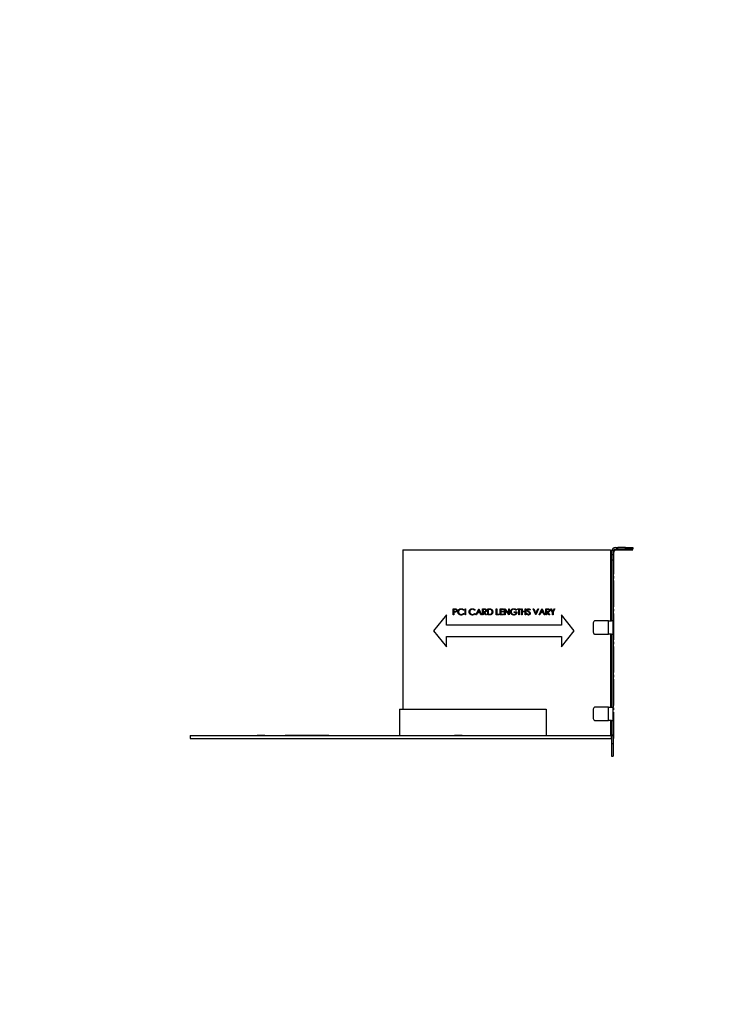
# Model space of a CAD drawing. Header units: millimetres. Extents: x 0 to 1725, y 0 to 1361.
# Tile 7 of 39: x 0 to 409, y 505 to 1076. Entities that reach past the tile are written whole.
import ezdxf

# ---------------------------------------------------------------- set-up
doc = ezdxf.new("R2010")
doc.units = ezdxf.units.MM
for name, pattern in [('SLD-Center', [19.05, 15.24, -1.27, 1.27, -1.27]), ('SLD-Dashed', [1.905, 1.27, -0.635]), ('SLD-Solid', [0])]:
    doc.linetypes.add(name, pattern=pattern)
doc.layers.add('LAYER1', color=179, linetype='SLD-Dashed', lineweight=35)
doc.layers.add('SLD-0', color=179, linetype='SLD-Solid')
doc.styles.add('SLDTEXTSTYLE0', font='ARIAL.TTF', dxfattribs={"width": 0.948})
doc.dimstyles.new('SLDDIMSTYLE6', dxfattribs={"dimtxt": 7.408333, "dimasz": 2.116667, "dimexe": 0, "dimexo": 0.0625, "dimgap": 1.852083, "dimtad": 0, "dimtih": 1, "dimtoh": 1, "dimrnd": 1e-09, "dimzin": 12, "dimdsep": 46, "dimtxsty": 'SLDTEXTSTYLE0', "dimblk1": 'NONE', "dimblk2": 'NONE', "dimsah": 1, "dimcen": 0, "dimadec": 0, "dimazin": 3, "dimtfac": 1, "dimtmove": 0, "dimatfit": 3, "dimldrblk": 'NONE', "dimfxl": 1, "dimfrac": 2, "dimtolj": 1, "dimtzin": 12, "dimarcsym": 0})

# ---------------------------------------------------------------- blocks, each defined once
blk = doc.blocks.new('_D_44')
at = {"layer": 'LAYER1'}
for p, q in [((557.58, 1075.6), (557.58, 1066.22)), ((557.58, 1075.6), (559.23, 1075.6)), ((596.54, 1075.6), (594.89, 1075.6)), ((596.54, 1075.6), (596.54, 1066.22)), ((557.58, 1066.22), (559.23, 1066.22)), ((596.54, 1066.22), (594.89, 1066.22)), ((603.01, 1054.35), (506.56, 1054.35)), ((643.81, 1029.1), (603.01, 1054.35)), ((647.05, 1027.09), (643.81, 1029.1))]:
    blk.add_line(p, q, dxfattribs=at)
blk.add_solid([(643.81, 1029.1), (638.27, 1033.82), (637.11, 1031.94)], dxfattribs=at)
at = {"layer": 'LAYER1', "char_height": 7.408, "attachment_point": 1, "style": 'SLDTEXTSTYLE0'}
for s, insert in [('%%c', (504.44, 1074.94)), ('3.81mm', (518.63, 1074.94)), ('0.150in', (560.87, 1074.94)), ('TYP.', (543.41, 1063.9))]:
    blk.add_mtext(s, dxfattribs=dict(at, insert=insert))
blk = doc.blocks.new('_None')

msp = doc.modelspace()

# ---------------------------------------------------------------- linework, layer by layer
at = {"layer": 'SLD-0', "color": 7, "linetype": 'SLD-Solid', "lineweight": 25}
for p, q in [((221.992, 768.34), (221.992, 675.96)), ((221.992, 768.34), (342.392, 768.34)), ((342.392, 768.34), (342.392, 727.141)), ((342.9, 767.044), (342.9, 765.622)), ((342.9, 765.622), (343.814, 765.622)), ((342.9, 765.622), (342.9, 762.447)), ((343.814, 766.892), (343.814, 765.622)), ((343.814, 765.622), (343.814, 762.447)), ((345.44, 769.584), (346.684, 769.584)), ((346.684, 768.67), (345.592, 768.67)), ((346.684, 768.67), (346.684, 769.584)), ((351.104, 769.584), (346.684, 769.584)), ((351.104, 768.67), (346.684, 768.67)), ((351.104, 768.67), (351.104, 769.584)), ((351.104, 769.584), (355.371, 769.584)), ((355.371, 768.67), (351.104, 768.67)), ((355.371, 769.584), (355.371, 768.67)), ((342.9, 762.447), (343.814, 762.447)), ((342.9, 762.447), (342.9, 727.141)), ((343.814, 762.447), (343.814, 727.141)), ((251.256, 734.048), (251.943, 734.048)), ((251.256, 730.548), (251.256, 734.048)), ((252.21, 733.689), (251.57, 733.689)), ((251.57, 733.689), (251.57, 732.522)), ((251.57, 732.522), (252.183, 732.514)), ((251.57, 732.163), (251.57, 730.548)), ((251.821, 732.163), (251.57, 732.163)), ((257.359, 733.405), (257.084, 733.195)), ((257.084, 731.4), (257.359, 731.192)), ((258.077, 734.048), (258.391, 734.048)), ((258.077, 730.548), (258.077, 734.048)), ((258.391, 734.048), (258.391, 730.548)), ((263.865, 733.405), (263.59, 733.195)), ((263.59, 731.4), (263.865, 731.192)), ((264.314, 730.548), (265.974, 734.048)), ((265.189, 731.669), (264.657, 730.548)), ((266.775, 731.669), (265.189, 731.669)), ((265.993, 733.365), (265.359, 732.028)), ((265.359, 732.028), (266.61, 732.028)), ((265.974, 734.048), (266.019, 734.048)), ((266.61, 732.028), (265.993, 733.365)), ((266.019, 734.048), (267.634, 730.548)), ((267.293, 730.548), (266.775, 731.669)), ((268.263, 734.048), (268.963, 734.048)), ((268.263, 730.548), (268.263, 734.048)), ((268.577, 733.689), (268.577, 732.522)), ((269.233, 733.689), (268.577, 733.689)), ((268.577, 732.522), (269.217, 732.517)), ((268.577, 732.163), (268.577, 730.548)), ((268.832, 732.163), (268.577, 732.163)), ((270.118, 730.548), (268.832, 732.163)), ((269.22, 732.163), (270.506, 730.548)), ((271.224, 734.048), (271.931, 734.048)), ((271.224, 730.548), (271.224, 734.048)), ((271.784, 733.689), (271.538, 733.689)), ((271.538, 733.689), (271.538, 730.907)), ((271.538, 730.907), (271.94, 730.907)), ((276.16, 734.048), (276.474, 734.048)), ((276.16, 730.548), (276.16, 734.048)), ((276.474, 734.048), (276.474, 730.907)), ((276.474, 730.907), (277.82, 730.907)), ((277.82, 730.907), (277.82, 730.548)), ((278.404, 734.048), (280.378, 734.048)), ((278.404, 730.548), (278.404, 734.048)), ((278.718, 733.689), (278.718, 732.612)), ((280.378, 733.689), (278.718, 733.689)), ((278.718, 732.612), (280.378, 732.612)), ((278.718, 732.253), (278.718, 730.907)), ((280.378, 732.253), (278.718, 732.253)), ((278.718, 730.907), (280.378, 730.907)), ((280.378, 734.048), (280.378, 733.689)), ((280.378, 732.612), (280.378, 732.253)), ((280.378, 730.907), (280.378, 730.548)), ((281.006, 734.048), (281.072, 734.048)), ((281.006, 730.548), (281.006, 734.048)), ((281.072, 734.048), (283.384, 731.293)), ((281.32, 733.296), (281.32, 730.548)), ((283.627, 730.548), (281.32, 733.296)), ((283.384, 734.048), (283.698, 734.048)), ((283.384, 731.293), (283.384, 734.048)), ((283.698, 734.048), (283.698, 730.548)), ((286.615, 732.253), (288.096, 732.253)), ((286.615, 731.894), (286.615, 732.253)), ((287.782, 731.894), (286.615, 731.894)), ((287.872, 733.45), (287.602, 733.195)), ((288.41, 734.048), (290.25, 734.048)), ((288.41, 733.689), (288.41, 734.048)), ((289.173, 733.689), (288.41, 733.689)), ((289.173, 730.548), (289.173, 733.689)), ((289.487, 733.689), (289.487, 730.548)), ((290.25, 733.689), (289.487, 733.689)), ((290.25, 734.048), (290.25, 733.689)), ((290.788, 734.048), (291.102, 734.048)), ((290.788, 730.548), (290.788, 734.048)), ((291.102, 734.048), (291.102, 732.612)), ((291.102, 732.612), (292.897, 732.612)), ((291.102, 732.253), (291.102, 730.548)), ((292.897, 732.253), (291.102, 732.253)), ((292.897, 734.048), (293.211, 734.048)), ((292.897, 732.612), (292.897, 734.048)), ((292.897, 730.548), (292.897, 732.253)), ((293.211, 734.048), (293.211, 730.548)), ((293.75, 731.223), (294.046, 731.4)), ((295.769, 733.545), (295.485, 733.33)), ((297.609, 734.048), (297.945, 734.048)), ((299.089, 730.548), (297.609, 734.048)), ((297.945, 734.048), (299.112, 731.289)), ((299.112, 731.289), (300.279, 734.048)), ((300.615, 734.048), (299.134, 730.548)), ((300.279, 734.048), (300.615, 734.048)), ((300.974, 730.548), (302.634, 734.048)), ((301.849, 731.669), (301.317, 730.548)), ((303.436, 731.669), (301.849, 731.669)), ((302.653, 733.365), (302.019, 732.028)), ((302.019, 732.028), (303.27, 732.028)), ((302.634, 734.048), (302.679, 734.048)), ((303.27, 732.028), (302.653, 733.365)), ((302.679, 734.048), (304.295, 730.548)), ((303.953, 730.548), (303.436, 731.669)), ((304.923, 734.048), (305.623, 734.048)), ((304.923, 730.548), (304.923, 734.048)), ((305.893, 733.689), (305.237, 733.689)), ((305.237, 733.689), (305.237, 732.522)), ((305.237, 732.522), (305.878, 732.517)), ((305.237, 732.163), (305.237, 730.548)), ((305.492, 732.163), (305.237, 732.163)), ((306.778, 730.548), (305.492, 732.163)), ((305.881, 732.163), (307.166, 730.548)), ((307.615, 734.048), (307.975, 734.048)), ((308.737, 732.211), (307.615, 734.048)), ((307.975, 734.048), (308.895, 732.544)), ((308.737, 730.548), (308.737, 732.211)), ((308.895, 732.544), (309.813, 734.048)), ((310.173, 734.048), (309.051, 732.211)), ((309.051, 732.211), (309.051, 730.548)), ((309.813, 734.048), (310.173, 734.048)), ((247.289, 730.548), (239.86, 721.318)), ((247.289, 724.622), (247.289, 730.548)), ((251.57, 730.548), (251.256, 730.548)), ((258.391, 730.548), (258.077, 730.548)), ((264.657, 730.548), (264.314, 730.548)), ((267.634, 730.548), (267.293, 730.548)), ((268.577, 730.548), (268.263, 730.548)), ((270.506, 730.548), (270.118, 730.548)), ((272.309, 730.548), (271.224, 730.548)), ((277.82, 730.548), (276.16, 730.548)), ((280.378, 730.548), (278.404, 730.548)), ((281.32, 730.548), (281.006, 730.548)), ((283.698, 730.548), (283.627, 730.548)), ((289.487, 730.548), (289.173, 730.548)), ((291.102, 730.548), (290.788, 730.548)), ((293.211, 730.548), (292.897, 730.548)), ((299.134, 730.548), (299.089, 730.548)), ((301.317, 730.548), (300.974, 730.548)), ((304.295, 730.548), (303.953, 730.548)), ((305.237, 730.548), (304.923, 730.548)), ((307.166, 730.548), (306.778, 730.548)), ((309.051, 730.548), (308.737, 730.548)), ((321.3, 721.318), (313.871, 730.548)), ((313.871, 730.548), (313.871, 724.622)), ((332.359, 725.871), (332.359, 720.537)), ((341.274, 727.141), (333.629, 727.141)), ((341.274, 719.267), (341.274, 727.141)), ((341.274, 727.141), (342.9, 727.141)), ((343.814, 727.141), (342.9, 727.141)), ((343.812, 719.267), (343.812, 727.141)), ((343.814, 719.267), (343.814, 727.141)), ((239.86, 721.318), (247.289, 712.088)), ((313.871, 724.622), (247.289, 724.622)), ((313.871, 712.088), (321.3, 721.318)), ((333.629, 719.267), (341.274, 719.267)), ((342.9, 719.267), (341.274, 719.267)), ((342.392, 719.267), (342.392, 677.103)), ((342.9, 719.267), (343.814, 719.267)), ((342.9, 719.267), (342.9, 677.103)), ((343.814, 719.267), (343.814, 677.103)), ((247.289, 712.088), (247.289, 718.013)), ((247.289, 718.013), (313.871, 718.013)), ((313.871, 718.013), (313.871, 712.088)), ((220.116, 675.96), (305.079, 675.96)), ((220.116, 675.96), (220.116, 660.542)), ((305.079, 675.96), (305.079, 660.542)), ((332.359, 675.833), (332.359, 670.499)), ((341.274, 677.103), (333.629, 677.103)), ((341.274, 669.229), (341.274, 677.103)), ((341.274, 677.103), (342.9, 677.103)), ((342.9, 677.103), (343.814, 677.103)), ((343.812, 669.229), (343.812, 677.103)), ((343.814, 669.559), (343.814, 677.103)), ((333.629, 669.229), (341.274, 669.229)), ((342.9, 669.229), (341.274, 669.229)), ((342.392, 669.229), (342.392, 660.542)), ((342.9, 669.229), (343.814, 669.229)), ((342.9, 669.229), (342.9, 660.974)), ((343.812, 669.559), (343.814, 669.559)), ((343.814, 669.229), (343.814, 669.559)), ((343.814, 669.229), (343.814, 660.974)), ((98.831, 660.54), (137.39, 660.54)), ((98.831, 660.537), (98.831, 660.54)), ((98.831, 660.537), (179.222, 660.537)), ((98.831, 660.537), (98.831, 658.955)), ((98.831, 658.955), (342.671, 658.955)), ((137.532, 660.568), (137.532, 660.542)), ((137.622, 660.568), (137.622, 660.542)), ((141.122, 660.568), (137.622, 660.568)), ((141.122, 660.542), (137.622, 660.542)), ((141.122, 660.568), (141.122, 660.542)), ((141.212, 660.568), (141.212, 660.542)), ((142.064, 660.568), (141.354, 660.568)), ((142.064, 660.542), (141.354, 660.542)), ((141.354, 660.54), (144.179, 660.54)), ((142.064, 660.568), (142.064, 660.542)), ((144.321, 660.568), (144.321, 660.542)), ((146.773, 660.568), (146.773, 660.542)), ((148.943, 660.568), (148.943, 660.542)), ((149.085, 660.54), (153.822, 660.54)), ((153.822, 660.537), (153.822, 660.542)), ((179.222, 660.542), (153.822, 660.542)), ((162.932, 660.568), (162.932, 660.542)), ((163.022, 660.568), (163.022, 660.542)), ((166.522, 660.568), (163.022, 660.568)), ((166.522, 660.568), (166.522, 660.542)), ((166.612, 660.568), (166.612, 660.542)), ((167.464, 660.568), (166.754, 660.568)), ((167.464, 660.568), (167.464, 660.542)), ((169.721, 660.568), (169.721, 660.542)), ((172.173, 660.568), (172.173, 660.542)), ((174.343, 660.568), (174.343, 660.542)), ((179.222, 660.537), (179.222, 660.542)), ((179.222, 660.542), (342.671, 660.542)), ((212.975, 658.929), (212.975, 658.955)), ((212.975, 658.929), (217.507, 658.929)), ((217.507, 658.929), (217.507, 658.955)), ((220.661, 658.929), (220.661, 658.955)), ((220.751, 658.929), (220.751, 658.955)), ((220.751, 658.929), (224.251, 658.929)), ((224.251, 658.929), (224.251, 658.955)), ((224.341, 658.929), (224.341, 658.955)), ((251.832, 660.568), (251.832, 660.542)), ((251.922, 660.568), (251.922, 660.542)), ((255.422, 660.568), (251.922, 660.568)), ((255.422, 660.568), (255.422, 660.542)), ((255.512, 660.568), (255.512, 660.542)), ((256.364, 660.568), (255.654, 660.568)), ((256.364, 660.568), (256.364, 660.542)), ((258.621, 660.568), (258.621, 660.542)), ((261.073, 660.568), (261.073, 660.542)), ((263.243, 660.568), (263.243, 660.542)), ((342.671, 660.542), (342.671, 658.955)), ((342.9, 660.974), (343.814, 660.974)), ((342.9, 660.974), (342.9, 660.542)), ((342.9, 660.542), (343.814, 660.542)), ((342.9, 660.54), (343.814, 660.54)), ((342.9, 660.54), (342.9, 655.894)), ((343.814, 660.974), (343.814, 660.542)), ((343.814, 660.54), (343.814, 655.894)), ((342.9, 655.894), (343.814, 655.894)), ((342.9, 655.894), (342.9, 648.655)), ((343.814, 655.894), (343.814, 648.655)), ((342.9, 648.655), (343.814, 648.655))]:
    msp.add_line(p, q, dxfattribs=at)
at = {"layer": 'SLD-0', "color": 7, "linetype": 'SLD-Center'}
for p, q in [((344.322, 658.955), (344.322, 766.892)), ((345.592, 768.162), (355.371, 768.162))]:
    msp.add_line(p, q, dxfattribs=at)
at = {"layer": 'SLD-0', "color": 7, "linetype": 'SLD-Solid', "lineweight": 25}
for centre, radius, start, end in [((345.44, 767.044), 2.54, 90, 180), ((345.592, 766.892), 1.778, 90, 180), ((333.629, 725.871), 1.27, 90, 180), ((333.629, 720.537), 1.27, 180, 270), ((333.629, 675.833), 1.27, 90, 180), ((333.629, 670.499), 1.27, 180, 270)]:
    msp.add_arc(centre, radius, start, end, dxfattribs=at)
at = {"layer": 'SLD-0', "color": 7, "linetype": 'SLD-Center'}
msp.add_arc((345.592, 766.892), 1.27, 90, 180, dxfattribs=at)
at = {"layer": 'SLD-0', "color": 7, "linetype": 'SLD-Solid', "lineweight": 25}
for points, knots in [([(252.712, 732.22), (252.69, 732.216), (252.642, 732.206), (252.563, 732.194), (252.47, 732.184), (252.365, 732.177), (252.248, 732.171), (252.117, 732.166), (251.973, 732.163), (251.873, 732.163), (251.821, 732.163)], [0, 0, 0, 0, 0.0751731, 0.1647463, 0.2680169, 0.3859119, 0.5177895, 0.663691, 0.8244132, 1, 1, 1, 1]), ([(251.943, 734.048), (251.99, 734.048), (252.08, 734.047), (252.21, 734.044), (252.328, 734.04), (252.433, 734.035), (252.527, 734.028), (252.609, 734.019), (252.679, 734.009), (252.721, 734), (252.74, 733.995)], [0, 0, 0, 0, 0.1769558, 0.3390551, 0.4863182, 0.6187809, 0.7356188, 0.8387425, 0.9264571, 1, 1, 1, 1]), ([(252.183, 732.514), (252.213, 732.514), (252.271, 732.514), (252.354, 732.518), (252.432, 732.523), (252.503, 732.53), (252.568, 732.539), (252.626, 732.549), (252.679, 732.563), (252.74, 732.581), (252.808, 732.613), (252.882, 732.66), (252.945, 732.719), (252.999, 732.785), (253.042, 732.859), (253.074, 732.938), (253.092, 733.021), (253.095, 733.079), (253.096, 733.107)], [0, 0, 0, 0, 0.0725384, 0.1400338, 0.2024957, 0.2605751, 0.3132283, 0.3615832, 0.4048784, 0.4441274, 0.5163997, 0.5865067, 0.6550854, 0.7243838, 0.7939735, 0.8616377, 0.9301109, 1, 1, 1, 1]), ([(253.096, 733.107), (253.095, 733.136), (253.092, 733.191), (253.073, 733.273), (253.042, 733.352), (252.999, 733.425), (252.946, 733.491), (252.885, 733.548), (252.815, 733.595), (252.75, 733.624), (252.692, 733.643), (252.642, 733.655), (252.586, 733.666), (252.523, 733.674), (252.454, 733.681), (252.378, 733.686), (252.297, 733.688), (252.24, 733.689), (252.21, 733.689)], [0, 0, 0, 0, 0.0700438, 0.1392383, 0.2081975, 0.2791734, 0.3499868, 0.4183538, 0.4876096, 0.5574111, 0.5953302, 0.6379641, 0.6859128, 0.7381852, 0.7961026, 0.8585165, 0.9266577, 1, 1, 1, 1]), ([(253.41, 733.109), (253.41, 733.08), (253.409, 733.024), (253.399, 732.941), (253.386, 732.863), (253.365, 732.788), (253.338, 732.717), (253.307, 732.65), (253.269, 732.587), (253.225, 732.528), (253.176, 732.473), (253.123, 732.422), (253.066, 732.377), (253.003, 732.336), (252.937, 732.3), (252.866, 732.268), (252.79, 732.242), (252.738, 732.228), (252.712, 732.22)], [0, 0, 0, 0, 0.0701189, 0.1371924, 0.2020162, 0.2646314, 0.3261165, 0.3860103, 0.4458118, 0.5052977, 0.5646333, 0.6242826, 0.683902, 0.7439528, 0.8053877, 0.868388, 0.933084, 1, 1, 1, 1]), ([(252.74, 733.995), (252.764, 733.988), (252.812, 733.975), (252.881, 733.949), (252.946, 733.918), (253.009, 733.883), (253.067, 733.841), (253.123, 733.796), (253.175, 733.745), (253.223, 733.69), (253.267, 733.631), (253.305, 733.567), (253.337, 733.5), (253.365, 733.429), (253.384, 733.354), (253.399, 733.275), (253.409, 733.193), (253.41, 733.137), (253.41, 733.109)], [0, 0, 0, 0, 0.0624813, 0.1234904, 0.1834111, 0.2431532, 0.3021267, 0.3617097, 0.4218423, 0.4829319, 0.5445523, 0.6056807, 0.6676797, 0.7299844, 0.7945509, 0.8603456, 0.9289074, 1, 1, 1, 1]), ([(253.948, 732.318), (253.95, 732.381), (253.953, 732.505), (253.979, 732.687), (254.021, 732.861), (254.08, 733.027), (254.156, 733.186), (254.249, 733.337), (254.358, 733.48), (254.484, 733.614), (254.621, 733.737), (254.769, 733.845), (254.925, 733.934), (255.09, 734.009), (255.263, 734.067), (255.445, 734.107), (255.636, 734.133), (255.766, 734.136), (255.832, 734.137)], [0, 0, 0, 0, 0.0645578, 0.1270135, 0.1879548, 0.2480139, 0.3077477, 0.3682345, 0.4294698, 0.4927434, 0.5562578, 0.6182168, 0.6796555, 0.7412455, 0.8034153, 0.8668155, 0.9323283, 1, 1, 1, 1]), ([(254.392, 731.07), (254.357, 731.113), (254.286, 731.2), (254.196, 731.34), (254.119, 731.487), (254.057, 731.64), (254.008, 731.8), (253.974, 731.967), (253.952, 732.14), (253.95, 732.258), (253.948, 732.318)], [0, 0, 0, 0, 0.1243285, 0.247156, 0.3687797, 0.4907339, 0.6136138, 0.7389576, 0.8673106, 1, 1, 1, 1]), ([(255.812, 733.778), (255.777, 733.778), (255.707, 733.777), (255.603, 733.767), (255.502, 733.752), (255.402, 733.73), (255.304, 733.702), (255.208, 733.668), (255.115, 733.627), (255.024, 733.581), (254.936, 733.529), (254.853, 733.473), (254.775, 733.413), (254.702, 733.348), (254.633, 733.279), (254.571, 733.206), (254.513, 733.128), (254.461, 733.047), (254.414, 732.962), (254.374, 732.874), (254.339, 732.784), (254.311, 732.691), (254.289, 732.596), (254.274, 732.497), (254.264, 732.397), (254.263, 732.328), (254.263, 732.294)], [0, 0, 0, 0, 0.0439549, 0.0875019, 0.1304626, 0.172752, 0.2154031, 0.2576498, 0.3001527, 0.3431215, 0.3859252, 0.4276857, 0.468818, 0.5094918, 0.549883, 0.58998, 0.6304052, 0.6708686, 0.7113839, 0.7516273, 0.7917756, 0.8324589, 0.873319, 0.914543, 0.9569236, 1, 1, 1, 1]), ([(254.263, 732.294), (254.264, 732.242), (254.266, 732.141), (254.288, 731.992), (254.322, 731.85), (254.372, 731.714), (254.434, 731.584), (254.512, 731.462), (254.603, 731.346), (254.707, 731.238), (254.822, 731.139), (254.944, 731.052), (255.075, 730.98), (255.212, 730.92), (255.357, 730.874), (255.51, 730.841), (255.669, 730.82), (255.778, 730.818), (255.834, 730.817)], [0, 0, 0, 0, 0.0643232, 0.1262901, 0.1867265, 0.2461464, 0.3055756, 0.3654294, 0.4263263, 0.4888399, 0.551725, 0.6139186, 0.6754838, 0.7373339, 0.800229, 0.8645023, 0.9310407, 1, 1, 1, 1]), ([(255.836, 730.458), (255.798, 730.458), (255.724, 730.459), (255.614, 730.467), (255.507, 730.478), (255.403, 730.496), (255.302, 730.516), (255.204, 730.543), (255.109, 730.574), (255.018, 730.61), (254.928, 730.65), (254.843, 730.696), (254.76, 730.747), (254.68, 730.801), (254.603, 730.861), (254.53, 730.926), (254.458, 730.995), (254.414, 731.045), (254.392, 731.07)], [0, 0, 0, 0, 0.0696628, 0.1377496, 0.2039167, 0.2687799, 0.3324137, 0.3947535, 0.45618, 0.5169956, 0.5773959, 0.6371983, 0.6969992, 0.7567562, 0.8165539, 0.876948, 0.9381318, 1, 1, 1, 1]), ([(257.084, 733.195), (257.064, 733.218), (257.025, 733.265), (256.963, 733.33), (256.897, 733.391), (256.829, 733.448), (256.758, 733.5), (256.684, 733.548), (256.607, 733.591), (256.5, 733.644), (256.36, 733.698), (256.184, 733.744), (256.001, 733.774), (255.876, 733.777), (255.812, 733.778)], [0, 0, 0, 0, 0.0631633, 0.1254749, 0.1871212, 0.2482943, 0.3092949, 0.3698501, 0.4309734, 0.492456, 0.616148, 0.7408437, 0.8681826, 1, 1, 1, 1]), ([(255.832, 734.137), (255.872, 734.137), (255.951, 734.136), (256.069, 734.127), (256.184, 734.111), (256.295, 734.09), (256.405, 734.064), (256.51, 734.03), (256.614, 733.991), (256.713, 733.946), (256.809, 733.895), (256.901, 733.84), (256.989, 733.779), (257.072, 733.715), (257.15, 733.644), (257.225, 733.57), (257.295, 733.49), (257.337, 733.434), (257.359, 733.405)], [0, 0, 0, 0, 0.06854754, 0.13568295, 0.20121499, 0.26568223, 0.32926683, 0.39239543, 0.45506976, 0.51712685, 0.57879004, 0.63973986, 0.7001915, 0.75980624, 0.81962832, 0.87935479, 0.93951161, 1, 1, 1, 1]), ([(255.834, 730.817), (255.895, 730.819), (256.015, 730.822), (256.191, 730.85), (256.36, 730.896), (256.522, 730.96), (256.675, 731.043), (256.821, 731.143), (256.959, 731.263), (257.042, 731.354), (257.084, 731.4)], [0, 0, 0, 0, 0.1285152, 0.2529486, 0.3747547, 0.4959398, 0.6171806, 0.7409095, 0.8678111, 1, 1, 1, 1]), ([(257.359, 731.192), (257.337, 731.163), (257.292, 731.106), (257.221, 731.026), (257.146, 730.951), (257.066, 730.881), (256.983, 730.814), (256.895, 730.754), (256.803, 730.699), (256.708, 730.648), (256.609, 730.603), (256.507, 730.565), (256.402, 730.532), (256.294, 730.504), (256.184, 730.483), (256.07, 730.469), (255.954, 730.459), (255.876, 730.458), (255.836, 730.458)], [0, 0, 0, 0, 0.0616742, 0.1230531, 0.183475, 0.2437265, 0.3042789, 0.3648629, 0.4259462, 0.4873912, 0.5492204, 0.6111436, 0.6735285, 0.7369615, 0.8007853, 0.8660126, 0.9321007, 1, 1, 1, 1]), ([(260.455, 732.318), (260.456, 732.381), (260.459, 732.505), (260.485, 732.687), (260.527, 732.861), (260.587, 733.027), (260.662, 733.186), (260.755, 733.337), (260.865, 733.48), (260.99, 733.614), (261.128, 733.737), (261.275, 733.845), (261.432, 733.934), (261.596, 734.009), (261.77, 734.067), (261.952, 734.107), (262.142, 734.133), (262.272, 734.136), (262.338, 734.137)], [0, 0, 0, 0, 0.0645578, 0.1270135, 0.1879548, 0.2480139, 0.3077477, 0.3682345, 0.4294698, 0.4927434, 0.5562578, 0.6182168, 0.6796555, 0.7412455, 0.8034153, 0.8668155, 0.9323283, 1, 1, 1, 1]), ([(260.899, 731.07), (260.863, 731.113), (260.793, 731.2), (260.703, 731.34), (260.626, 731.487), (260.563, 731.64), (260.514, 731.8), (260.481, 731.967), (260.459, 732.14), (260.456, 732.258), (260.455, 732.318)], [0, 0, 0, 0, 0.1243285, 0.247156, 0.3687797, 0.4907339, 0.6136138, 0.7389576, 0.8673106, 1, 1, 1, 1]), ([(262.318, 733.778), (262.283, 733.778), (262.214, 733.777), (262.11, 733.767), (262.008, 733.752), (261.908, 733.73), (261.811, 733.702), (261.715, 733.668), (261.622, 733.627), (261.53, 733.581), (261.442, 733.529), (261.359, 733.473), (261.281, 733.413), (261.208, 733.348), (261.14, 733.279), (261.077, 733.206), (261.02, 733.128), (260.967, 733.047), (260.92, 732.962), (260.88, 732.874), (260.845, 732.784), (260.818, 732.691), (260.796, 732.596), (260.781, 732.497), (260.77, 732.397), (260.769, 732.328), (260.769, 732.294)], [0, 0, 0, 0, 0.0439549, 0.0875019, 0.1304626, 0.172752, 0.2154031, 0.2576498, 0.3001527, 0.3431215, 0.3859252, 0.4276857, 0.468818, 0.5094918, 0.549883, 0.58998, 0.6304052, 0.6708686, 0.7113839, 0.7516273, 0.7917756, 0.8324589, 0.873319, 0.914543, 0.9569236, 1, 1, 1, 1]), ([(260.769, 732.294), (260.77, 732.242), (260.773, 732.141), (260.795, 731.992), (260.828, 731.85), (260.878, 731.714), (260.94, 731.584), (261.019, 731.462), (261.109, 731.346), (261.214, 731.238), (261.328, 731.139), (261.451, 731.052), (261.581, 730.98), (261.719, 730.92), (261.864, 730.874), (262.016, 730.841), (262.176, 730.82), (262.285, 730.818), (262.34, 730.817)], [0, 0, 0, 0, 0.0643232, 0.1262901, 0.1867265, 0.2461464, 0.3055756, 0.3654294, 0.4263263, 0.4888399, 0.551725, 0.6139186, 0.6754838, 0.7373339, 0.800229, 0.8645023, 0.9310407, 1, 1, 1, 1]), ([(262.342, 730.458), (262.305, 730.458), (262.23, 730.459), (262.12, 730.467), (262.013, 730.478), (261.91, 730.496), (261.808, 730.516), (261.711, 730.543), (261.616, 730.574), (261.524, 730.61), (261.435, 730.65), (261.349, 730.696), (261.266, 730.747), (261.186, 730.801), (261.11, 730.861), (261.036, 730.926), (260.965, 730.995), (260.921, 731.045), (260.899, 731.07)], [0, 0, 0, 0, 0.0696628, 0.1377496, 0.2039167, 0.2687799, 0.3324137, 0.3947535, 0.45618, 0.5169956, 0.5773959, 0.6371983, 0.6969992, 0.7567562, 0.8165539, 0.876948, 0.9381318, 1, 1, 1, 1]), ([(263.59, 733.195), (263.571, 733.218), (263.532, 733.265), (263.469, 733.33), (263.404, 733.391), (263.336, 733.448), (263.264, 733.5), (263.19, 733.548), (263.113, 733.591), (263.006, 733.644), (262.867, 733.698), (262.691, 733.744), (262.507, 733.774), (262.382, 733.777), (262.318, 733.778)], [0, 0, 0, 0, 0.0631633, 0.1254749, 0.1871212, 0.2482943, 0.3092949, 0.3698501, 0.4309734, 0.492456, 0.616148, 0.7408437, 0.8681826, 1, 1, 1, 1]), ([(262.338, 734.137), (262.378, 734.137), (262.458, 734.136), (262.576, 734.127), (262.69, 734.111), (262.802, 734.09), (262.911, 734.064), (263.017, 734.03), (263.12, 733.991), (263.22, 733.946), (263.316, 733.895), (263.408, 733.84), (263.495, 733.779), (263.579, 733.715), (263.657, 733.644), (263.732, 733.57), (263.801, 733.49), (263.844, 733.434), (263.865, 733.405)], [0, 0, 0, 0, 0.06854754, 0.13568295, 0.20121499, 0.26568223, 0.32926683, 0.39239543, 0.45506976, 0.51712685, 0.57879004, 0.63973986, 0.7001915, 0.75980624, 0.81962832, 0.87935479, 0.93951161, 1, 1, 1, 1]), ([(262.34, 730.817), (262.401, 730.819), (262.522, 730.822), (262.698, 730.85), (262.867, 730.896), (263.028, 730.96), (263.181, 731.043), (263.327, 731.143), (263.465, 731.263), (263.548, 731.354), (263.59, 731.4)], [0, 0, 0, 0, 0.1285152, 0.2529486, 0.3747547, 0.4959398, 0.6171806, 0.7409095, 0.8678111, 1, 1, 1, 1]), ([(263.865, 731.192), (263.843, 731.163), (263.799, 731.106), (263.727, 731.026), (263.652, 730.951), (263.572, 730.881), (263.489, 730.814), (263.401, 730.754), (263.309, 730.699), (263.214, 730.648), (263.115, 730.603), (263.013, 730.565), (262.908, 730.532), (262.801, 730.504), (262.69, 730.483), (262.577, 730.469), (262.46, 730.459), (262.382, 730.458), (262.342, 730.458)], [0, 0, 0, 0, 0.0616742, 0.1230531, 0.183475, 0.2437265, 0.3042789, 0.3648629, 0.4259462, 0.4873912, 0.5492204, 0.6111436, 0.6735285, 0.7369615, 0.8007853, 0.8660126, 0.9321007, 1, 1, 1, 1]), ([(268.963, 734.048), (269.01, 734.047), (269.099, 734.047), (269.228, 734.045), (269.345, 734.041), (269.45, 734.037), (269.543, 734.029), (269.625, 734.022), (269.695, 734.013), (269.737, 734.004), (269.756, 734)], [0, 0, 0, 0, 0.1762578, 0.3384344, 0.4848221, 0.6171576, 0.7346984, 0.8373852, 0.9263724, 1, 1, 1, 1]), ([(269.217, 732.517), (269.247, 732.517), (269.305, 732.517), (269.389, 732.521), (269.467, 732.526), (269.539, 732.533), (269.605, 732.541), (269.665, 732.553), (269.719, 732.566), (269.782, 732.586), (269.852, 732.618), (269.929, 732.664), (269.994, 732.723), (270.049, 732.79), (270.093, 732.864), (270.124, 732.943), (270.144, 733.026), (270.146, 733.083), (270.147, 733.112)], [0, 0, 0, 0, 0.0716681, 0.1389133, 0.2011846, 0.2591244, 0.312255, 0.3606815, 0.4050861, 0.4451017, 0.5187778, 0.5894616, 0.6584622, 0.7272832, 0.7963225, 0.8631749, 0.9309494, 1, 1, 1, 1]), ([(270.461, 733.112), (270.46, 733.065), (270.457, 732.974), (270.43, 732.842), (270.386, 732.719), (270.326, 732.605), (270.249, 732.502), (270.157, 732.411), (270.049, 732.336), (269.949, 732.283), (269.86, 732.25), (269.787, 732.226), (269.707, 732.208), (269.622, 732.191), (269.53, 732.179), (269.432, 732.17), (269.328, 732.164), (269.257, 732.163), (269.22, 732.163)], [0, 0, 0, 0, 0.0787802, 0.1537206, 0.2267135, 0.2991912, 0.37119, 0.4430064, 0.5166892, 0.5932172, 0.6338729, 0.6769891, 0.7228995, 0.7719586, 0.8242113, 0.8793787, 0.9379481, 1, 1, 1, 1]), ([(270.147, 733.112), (270.146, 733.14), (270.144, 733.196), (270.124, 733.278), (270.091, 733.355), (270.047, 733.427), (269.993, 733.493), (269.93, 733.549), (269.859, 733.595), (269.792, 733.624), (269.733, 733.643), (269.682, 733.655), (269.624, 733.666), (269.559, 733.674), (269.487, 733.681), (269.408, 733.686), (269.323, 733.688), (269.264, 733.689), (269.233, 733.689)], [0, 0, 0, 0, 0.0688143, 0.1363648, 0.2040194, 0.2730637, 0.3429133, 0.4109654, 0.4791688, 0.549308, 0.5876516, 0.6306467, 0.6788788, 0.7319343, 0.7911114, 0.8552832, 0.9250859, 1, 1, 1, 1]), ([(269.756, 734), (269.782, 733.994), (269.832, 733.981), (269.905, 733.955), (269.975, 733.924), (270.04, 733.888), (270.102, 733.846), (270.161, 733.8), (270.216, 733.749), (270.265, 733.692), (270.312, 733.632), (270.352, 733.567), (270.386, 733.5), (270.413, 733.428), (270.435, 733.354), (270.451, 733.276), (270.46, 733.195), (270.461, 733.14), (270.461, 733.112)], [0, 0, 0, 0, 0.0642168, 0.1270638, 0.1887445, 0.2491321, 0.3094525, 0.3698267, 0.4306501, 0.4923519, 0.5540721, 0.6156898, 0.6767977, 0.738439, 0.8013169, 0.8651845, 0.9316413, 1, 1, 1, 1]), ([(272.86, 733.59), (272.83, 733.599), (272.768, 733.616), (272.666, 733.635), (272.552, 733.651), (272.424, 733.665), (272.283, 733.675), (272.128, 733.683), (271.961, 733.688), (271.845, 733.688), (271.784, 733.689)], [0, 0, 0, 0, 0.0843186, 0.1792845, 0.2865825, 0.4051115, 0.5355929, 0.6781902, 0.8329758, 1, 1, 1, 1]), ([(271.931, 734.048), (271.992, 734.047), (272.111, 734.046), (272.283, 734.041), (272.441, 734.031), (272.587, 734.017), (272.719, 734), (272.839, 733.979), (272.945, 733.953), (273.01, 733.932), (273.041, 733.921)], [0, 0, 0, 0, 0.1642892, 0.3174059, 0.4588436, 0.5893665, 0.7078313, 0.81577, 0.9128799, 1, 1, 1, 1]), ([(271.94, 730.907), (271.998, 730.907), (272.109, 730.907), (272.268, 730.911), (272.414, 730.918), (272.546, 730.928), (272.665, 730.941), (272.769, 730.955), (272.86, 730.972), (272.915, 730.988), (272.94, 730.996)], [0, 0, 0, 0, 0.1719007, 0.3306279, 0.4755488, 0.6067462, 0.7250238, 0.8297424, 0.9213228, 1, 1, 1, 1]), ([(274.096, 732.253), (274.095, 732.21), (274.094, 732.125), (274.083, 731.999), (274.067, 731.877), (274.042, 731.76), (274.011, 731.645), (273.972, 731.536), (273.928, 731.429), (273.876, 731.328), (273.818, 731.232), (273.757, 731.141), (273.692, 731.057), (273.622, 730.98), (273.548, 730.91), (273.469, 730.845), (273.386, 730.788), (273.299, 730.736), (273.206, 730.69), (273.104, 730.652), (272.993, 730.62), (272.873, 730.594), (272.744, 730.573), (272.607, 730.558), (272.461, 730.549), (272.36, 730.548), (272.309, 730.548)], [0, 0, 0, 0, 0.0460807, 0.0908068, 0.1342953, 0.1770244, 0.2188227, 0.2602441, 0.3010799, 0.3416139, 0.3815834, 0.4201196, 0.4580746, 0.4947385, 0.5311946, 0.5669337, 0.6027127, 0.6383266, 0.6748532, 0.7134674, 0.7544418, 0.7978154, 0.8439895, 0.8930716, 0.9449633, 1, 1, 1, 1]), ([(273.782, 732.254), (273.781, 732.295), (273.78, 732.375), (273.768, 732.493), (273.749, 732.607), (273.722, 732.716), (273.688, 732.821), (273.646, 732.92), (273.597, 733.016), (273.539, 733.106), (273.476, 733.192), (273.405, 733.269), (273.329, 733.34), (273.248, 733.406), (273.159, 733.462), (273.065, 733.513), (272.965, 733.556), (272.895, 733.579), (272.86, 733.59)], [0, 0, 0, 0, 0.0701512, 0.1378126, 0.2032262, 0.2671741, 0.330024, 0.3917943, 0.4530844, 0.5143339, 0.575, 0.6348655, 0.6941163, 0.7534416, 0.8131258, 0.8740797, 0.936007, 1, 1, 1, 1]), ([(272.94, 730.996), (272.972, 731.007), (273.036, 731.029), (273.126, 731.07), (273.211, 731.118), (273.291, 731.171), (273.366, 731.232), (273.435, 731.298), (273.499, 731.371), (273.558, 731.45), (273.611, 731.535), (273.656, 731.624), (273.696, 731.718), (273.727, 731.817), (273.752, 731.92), (273.769, 732.027), (273.78, 732.139), (273.781, 732.215), (273.782, 732.254)], [0, 0, 0, 0, 0.0624145, 0.1233382, 0.1831245, 0.241783, 0.3005789, 0.3596801, 0.4188816, 0.4795307, 0.5408505, 0.6023034, 0.6644632, 0.7278057, 0.7928948, 0.8596723, 0.9284644, 1, 1, 1, 1]), ([(273.041, 733.921), (273.082, 733.906), (273.162, 733.875), (273.276, 733.818), (273.383, 733.753), (273.485, 733.68), (273.577, 733.597), (273.665, 733.508), (273.745, 733.409), (273.818, 733.303), (273.884, 733.191), (273.941, 733.073), (273.988, 732.949), (274.028, 732.82), (274.059, 732.686), (274.08, 732.546), (274.094, 732.401), (274.095, 732.303), (274.096, 732.253)], [0, 0, 0, 0, 0.061545, 0.1216943, 0.1811549, 0.2398754, 0.2987019, 0.3576474, 0.4176048, 0.478494, 0.5404071, 0.602345, 0.6650043, 0.7285593, 0.7936505, 0.8605343, 0.929236, 1, 1, 1, 1]), ([(284.416, 732.299), (284.417, 732.34), (284.418, 732.422), (284.431, 732.543), (284.449, 732.663), (284.476, 732.78), (284.51, 732.895), (284.553, 733.007), (284.602, 733.118), (284.66, 733.226), (284.724, 733.33), (284.794, 733.429), (284.87, 733.521), (284.951, 733.608), (285.038, 733.689), (285.131, 733.764), (285.229, 733.834), (285.333, 733.897), (285.441, 733.953), (285.553, 734.003), (285.669, 734.044), (285.788, 734.079), (285.911, 734.104), (286.037, 734.123), (286.167, 734.136), (286.254, 734.137), (286.299, 734.137)], [0, 0, 0, 0, 0.0420394, 0.0835445, 0.1246431, 0.1653031, 0.2061707, 0.2469707, 0.2883293, 0.3299865, 0.3717975, 0.4127376, 0.4534593, 0.4940013, 0.5343807, 0.5749515, 0.6158917, 0.6572496, 0.6990066, 0.7404863, 0.7823252, 0.8245675, 0.8670412, 0.9104995, 0.9546192, 1, 1, 1, 1]), ([(284.845, 731.12), (284.811, 731.162), (284.743, 731.247), (284.656, 731.383), (284.582, 731.523), (284.521, 731.669), (284.474, 731.819), (284.441, 731.975), (284.421, 732.135), (284.418, 732.244), (284.416, 732.299)], [0, 0, 0, 0, 0.1278957, 0.2536684, 0.3767384, 0.4993445, 0.6219993, 0.7456985, 0.8713452, 1, 1, 1, 1]), ([(286.288, 733.778), (286.254, 733.778), (286.187, 733.777), (286.086, 733.767), (285.987, 733.751), (285.888, 733.729), (285.791, 733.702), (285.695, 733.667), (285.6, 733.626), (285.508, 733.579), (285.418, 733.528), (285.333, 733.471), (285.253, 733.41), (285.179, 733.344), (285.11, 733.273), (285.045, 733.199), (284.986, 733.12), (284.933, 733.037), (284.886, 732.951), (284.844, 732.863), (284.809, 732.775), (284.781, 732.684), (284.758, 732.593), (284.742, 732.501), (284.733, 732.407), (284.731, 732.345), (284.73, 732.313)], [0, 0, 0, 0, 0.0428412, 0.0855713, 0.1277187, 0.1700684, 0.2127872, 0.2554816, 0.2988771, 0.3428606, 0.3865276, 0.4295324, 0.4718862, 0.5137293, 0.5550817, 0.5965352, 0.6381201, 0.6798222, 0.7213315, 0.7618884, 0.8021993, 0.8418063, 0.8810604, 0.9206332, 0.9601012, 1, 1, 1, 1]), ([(284.73, 732.313), (284.731, 732.281), (284.733, 732.216), (284.742, 732.12), (284.76, 732.025), (284.784, 731.932), (284.814, 731.839), (284.852, 731.748), (284.896, 731.658), (284.947, 731.57), (285.003, 731.484), (285.066, 731.404), (285.133, 731.327), (285.206, 731.256), (285.284, 731.189), (285.367, 731.127), (285.455, 731.069), (285.548, 731.017), (285.645, 730.97), (285.744, 730.929), (285.846, 730.894), (285.951, 730.866), (286.057, 730.843), (286.166, 730.829), (286.277, 730.818), (286.352, 730.817), (286.389, 730.817)], [0, 0, 0, 0, 0.0389942, 0.0778819, 0.1166516, 0.1554161, 0.1946183, 0.2342615, 0.2745471, 0.3156673, 0.3570196, 0.3980825, 0.4390979, 0.4798333, 0.5212741, 0.5628408, 0.6052921, 0.6484087, 0.6917273, 0.7351489, 0.7783689, 0.8216609, 0.8655237, 0.9097315, 0.9545226, 1, 1, 1, 1]), ([(286.362, 730.458), (286.322, 730.458), (286.245, 730.46), (286.129, 730.468), (286.018, 730.48), (285.909, 730.498), (285.803, 730.521), (285.7, 730.55), (285.601, 730.584), (285.504, 730.622), (285.41, 730.666), (285.32, 730.716), (285.233, 730.77), (285.149, 730.829), (285.068, 730.894), (284.99, 730.964), (284.916, 731.039), (284.869, 731.093), (284.845, 731.12)], [0, 0, 0, 0, 0.0692365, 0.1365567, 0.2020942, 0.2664643, 0.3297688, 0.391879, 0.4532706, 0.5141147, 0.5743895, 0.6341417, 0.6939233, 0.7541522, 0.8144702, 0.8756606, 0.937348, 1, 1, 1, 1]), ([(287.602, 733.195), (287.554, 733.241), (287.457, 733.331), (287.3, 733.449), (287.137, 733.55), (286.967, 733.632), (286.795, 733.697), (286.624, 733.743), (286.456, 733.773), (286.344, 733.777), (286.288, 733.778)], [0, 0, 0, 0, 0.1361445, 0.2690425, 0.3985166, 0.5270995, 0.6522825, 0.7716804, 0.8874949, 1, 1, 1, 1]), ([(286.299, 734.137), (286.335, 734.137), (286.407, 734.136), (286.514, 734.128), (286.619, 734.115), (286.723, 734.098), (286.825, 734.074), (286.925, 734.046), (287.024, 734.014), (287.121, 733.975), (287.218, 733.93), (287.313, 733.881), (287.408, 733.824), (287.502, 733.761), (287.596, 733.693), (287.688, 733.617), (287.781, 733.537), (287.841, 733.48), (287.872, 733.45)], [0, 0, 0, 0, 0.06161694, 0.12217916, 0.18221627, 0.24186413, 0.30096006, 0.35996907, 0.41903292, 0.47806869, 0.53799258, 0.59896023, 0.66132108, 0.72524757, 0.79122015, 0.85874597, 0.92831758, 1, 1, 1, 1]), ([(288.096, 732.253), (288.094, 732.186), (288.091, 732.055), (288.067, 731.864), (288.03, 731.684), (287.978, 731.514), (287.911, 731.354), (287.83, 731.205), (287.733, 731.068), (287.623, 730.941), (287.5, 730.828), (287.367, 730.728), (287.224, 730.644), (287.07, 730.576), (286.907, 730.523), (286.734, 730.485), (286.551, 730.462), (286.426, 730.459), (286.362, 730.458)], [0, 0, 0, 0, 0.0712723, 0.1394927, 0.2046354, 0.2674057, 0.3284456, 0.3883972, 0.4477339, 0.5073916, 0.5667676, 0.6254783, 0.6840665, 0.7432484, 0.8040334, 0.8664988, 0.9317232, 1, 1, 1, 1]), ([(286.389, 730.817), (286.435, 730.818), (286.524, 730.82), (286.655, 730.834), (286.781, 730.857), (286.901, 730.89), (287.016, 730.932), (287.126, 730.983), (287.23, 731.045), (287.328, 731.114), (287.419, 731.192), (287.501, 731.276), (287.572, 731.365), (287.635, 731.46), (287.687, 731.56), (287.729, 731.666), (287.762, 731.778), (287.775, 731.855), (287.782, 731.894)], [0, 0, 0, 0, 0.0706301, 0.1386936, 0.2049177, 0.2694409, 0.3326363, 0.3953017, 0.4577639, 0.520657, 0.5828517, 0.6433152, 0.7025802, 0.7609075, 0.8194896, 0.8782691, 0.9384913, 1, 1, 1, 1]), ([(294.814, 730.458), (294.788, 730.458), (294.735, 730.459), (294.657, 730.468), (294.581, 730.481), (294.508, 730.501), (294.436, 730.526), (294.365, 730.556), (294.297, 730.592), (294.23, 730.633), (294.165, 730.681), (294.102, 730.737), (294.039, 730.8), (293.979, 730.87), (293.919, 730.947), (293.861, 731.032), (293.804, 731.125), (293.768, 731.189), (293.75, 731.223)], [0, 0, 0, 0, 0.0572083, 0.1136961, 0.1691779, 0.2241592, 0.2787199, 0.3337942, 0.3892415, 0.4458221, 0.5037043, 0.5642939, 0.6279754, 0.6950383, 0.7653727, 0.8396114, 0.9175378, 1, 1, 1, 1]), ([(293.974, 733.321), (293.975, 733.358), (293.978, 733.431), (294, 733.538), (294.034, 733.64), (294.083, 733.736), (294.145, 733.824), (294.217, 733.905), (294.303, 733.973), (294.397, 734.032), (294.5, 734.078), (294.608, 734.113), (294.721, 734.133), (294.798, 734.136), (294.836, 734.137)], [0, 0, 0, 0, 0.0837854, 0.1657799, 0.24628, 0.3274609, 0.408797, 0.4897152, 0.571376, 0.6555233, 0.7410195, 0.8265468, 0.9119889, 1, 1, 1, 1]), ([(294.17, 732.788), (294.154, 732.808), (294.124, 732.849), (294.084, 732.912), (294.049, 732.977), (294.023, 733.043), (294, 733.111), (293.985, 733.18), (293.976, 733.25), (293.975, 733.297), (293.974, 733.321)], [0, 0, 0, 0, 0.1335068, 0.262559, 0.3882644, 0.5126674, 0.6337223, 0.7553939, 0.8775529, 1, 1, 1, 1]), ([(294.046, 731.4), (294.073, 731.354), (294.126, 731.266), (294.214, 731.147), (294.305, 731.045), (294.4, 730.962), (294.498, 730.897), (294.6, 730.851), (294.706, 730.822), (294.778, 730.819), (294.814, 730.817)], [0, 0, 0, 0, 0.1590043, 0.3046461, 0.4385469, 0.5623223, 0.6774325, 0.7868974, 0.8936109, 1, 1, 1, 1]), ([(294.743, 732.312), (294.706, 732.338), (294.636, 732.388), (294.538, 732.462), (294.449, 732.53), (294.372, 732.593), (294.306, 732.649), (294.25, 732.7), (294.205, 732.745), (294.181, 732.774), (294.17, 732.788)], [0, 0, 0, 0, 0.1815353, 0.3470817, 0.4955678, 0.6283573, 0.7455197, 0.8458308, 0.9307818, 1, 1, 1, 1]), ([(294.801, 733.778), (294.765, 733.777), (294.696, 733.775), (294.597, 733.749), (294.507, 733.709), (294.431, 733.653), (294.367, 733.586), (294.321, 733.509), (294.293, 733.425), (294.29, 733.365), (294.288, 733.335)], [0, 0, 0, 0, 0.1430731, 0.275903, 0.4023709, 0.5284136, 0.6503564, 0.7658951, 0.8807741, 1, 1, 1, 1]), ([(294.288, 733.335), (294.289, 733.317), (294.289, 733.279), (294.3, 733.224), (294.314, 733.168), (294.337, 733.113), (294.368, 733.058), (294.408, 733.001), (294.459, 732.942), (294.498, 732.903), (294.519, 732.883)], [0, 0, 0, 0, 0.1072852, 0.2147459, 0.3229386, 0.4341162, 0.5534123, 0.686073, 0.834256, 1, 1, 1, 1]), ([(294.519, 732.883), (294.527, 732.876), (294.545, 732.86), (294.578, 732.833), (294.622, 732.801), (294.675, 732.76), (294.739, 732.713), (294.814, 732.66), (294.898, 732.599), (294.958, 732.557), (294.989, 732.535)], [0, 0, 0, 0, 0.0525943, 0.124952, 0.2180939, 0.3335024, 0.4687892, 0.6249376, 0.801683, 1, 1, 1, 1]), ([(295.374, 731.754), (295.359, 731.774), (295.326, 731.816), (295.269, 731.878), (295.203, 731.943), (295.129, 732.012), (295.045, 732.082), (294.953, 732.157), (294.851, 732.234), (294.78, 732.285), (294.743, 732.312)], [0, 0, 0, 0, 0.0902792, 0.1895299, 0.2991979, 0.4189259, 0.5483763, 0.6881364, 0.8390835, 1, 1, 1, 1]), ([(295.485, 733.33), (295.468, 733.352), (295.435, 733.394), (295.385, 733.454), (295.337, 733.508), (295.291, 733.556), (295.248, 733.598), (295.205, 733.635), (295.165, 733.666), (295.114, 733.698), (295.051, 733.731), (294.971, 733.759), (294.887, 733.775), (294.83, 733.777), (294.801, 733.778)], [0, 0, 0, 0, 0.0984694, 0.1896291, 0.2741841, 0.3521832, 0.4231989, 0.4885509, 0.5484733, 0.6014402, 0.7011981, 0.7995918, 0.8985451, 1, 1, 1, 1]), ([(294.814, 730.817), (294.845, 730.818), (294.906, 730.819), (294.995, 730.836), (295.082, 730.861), (295.165, 730.897), (295.242, 730.94), (295.309, 730.992), (295.368, 731.051), (295.416, 731.116), (295.452, 731.186), (295.481, 731.259), (295.496, 731.334), (295.499, 731.384), (295.5, 731.41)], [0, 0, 0, 0, 0.0912636, 0.1809303, 0.2700882, 0.3601561, 0.4483425, 0.5326658, 0.6138337, 0.6939815, 0.772716, 0.8493352, 0.9239673, 1, 1, 1, 1]), ([(295.814, 731.405), (295.813, 731.374), (295.812, 731.312), (295.797, 731.22), (295.775, 731.132), (295.742, 731.047), (295.702, 730.964), (295.65, 730.886), (295.591, 730.81), (295.523, 730.739), (295.449, 730.673), (295.37, 730.615), (295.287, 730.567), (295.2, 730.527), (295.109, 730.496), (295.014, 730.474), (294.915, 730.46), (294.848, 730.459), (294.814, 730.458)], [0, 0, 0, 0, 0.0614843, 0.1217745, 0.1809196, 0.2402561, 0.3001144, 0.3611459, 0.4235006, 0.4886694, 0.5539541, 0.6175813, 0.6802384, 0.7421874, 0.8046632, 0.868259, 0.9330203, 1, 1, 1, 1]), ([(294.836, 734.137), (294.878, 734.136), (294.96, 734.133), (295.08, 734.109), (295.197, 734.068), (295.29, 734.022), (295.363, 733.975), (295.419, 733.933), (295.475, 733.885), (295.533, 733.83), (295.591, 733.768), (295.65, 733.7), (295.71, 733.625), (295.749, 733.572), (295.769, 733.545)], [0, 0, 0, 0, 0.1072328, 0.2132518, 0.3188304, 0.4267935, 0.483646, 0.5436038, 0.6083076, 0.6771268, 0.7506856, 0.8287134, 0.9121903, 1, 1, 1, 1]), ([(294.989, 732.535), (295.027, 732.507), (295.101, 732.453), (295.206, 732.373), (295.3, 732.294), (295.386, 732.218), (295.463, 732.144), (295.53, 732.073), (295.589, 732.004), (295.652, 731.915), (295.717, 731.806), (295.772, 731.673), (295.807, 731.539), (295.812, 731.449), (295.814, 731.405)], [0, 0, 0, 0, 0.09697231, 0.18777344, 0.27239614, 0.351321, 0.42433477, 0.49190878, 0.55423322, 0.61126766, 0.71634784, 0.81454009, 0.90849546, 1, 1, 1, 1]), ([(295.5, 731.41), (295.498, 731.439), (295.495, 731.498), (295.47, 731.586), (295.43, 731.672), (295.393, 731.726), (295.374, 731.754)], [0, 0, 0, 0, 0.2347234, 0.4771583, 0.7285563, 1, 1, 1, 1]), ([(305.623, 734.048), (305.67, 734.047), (305.76, 734.047), (305.888, 734.045), (306.005, 734.041), (306.11, 734.037), (306.203, 734.029), (306.285, 734.022), (306.355, 734.013), (306.397, 734.004), (306.416, 734)], [0, 0, 0, 0, 0.1762578, 0.3384344, 0.4848221, 0.6171576, 0.7346984, 0.8373852, 0.9263724, 1, 1, 1, 1]), ([(305.878, 732.517), (305.908, 732.517), (305.966, 732.517), (306.05, 732.521), (306.128, 732.526), (306.2, 732.533), (306.266, 732.541), (306.326, 732.553), (306.38, 732.566), (306.442, 732.586), (306.513, 732.618), (306.589, 732.664), (306.654, 732.723), (306.709, 732.79), (306.753, 732.864), (306.784, 732.943), (306.804, 733.026), (306.806, 733.083), (306.807, 733.112)], [0, 0, 0, 0, 0.0716681, 0.1389133, 0.2011846, 0.2591244, 0.312255, 0.3606815, 0.4050861, 0.4451017, 0.5187778, 0.5894616, 0.6584622, 0.7272832, 0.7963225, 0.8631749, 0.9309494, 1, 1, 1, 1]), ([(307.122, 733.112), (307.12, 733.065), (307.117, 732.974), (307.09, 732.842), (307.047, 732.719), (306.986, 732.605), (306.91, 732.502), (306.817, 732.411), (306.709, 732.336), (306.609, 732.283), (306.52, 732.25), (306.447, 732.226), (306.367, 732.208), (306.282, 732.191), (306.19, 732.179), (306.092, 732.17), (305.989, 732.164), (305.917, 732.163), (305.881, 732.163)], [0, 0, 0, 0, 0.0787802, 0.1537206, 0.2267135, 0.2991912, 0.37119, 0.4430064, 0.5166892, 0.5932172, 0.6338729, 0.6769891, 0.7228995, 0.7719586, 0.8242113, 0.8793787, 0.9379481, 1, 1, 1, 1]), ([(306.807, 733.112), (306.806, 733.14), (306.804, 733.196), (306.784, 733.278), (306.751, 733.355), (306.707, 733.427), (306.653, 733.493), (306.59, 733.549), (306.519, 733.595), (306.453, 733.624), (306.393, 733.643), (306.342, 733.655), (306.284, 733.666), (306.219, 733.674), (306.147, 733.681), (306.068, 733.686), (305.983, 733.688), (305.924, 733.689), (305.893, 733.689)], [0, 0, 0, 0, 0.0688143, 0.1363648, 0.2040194, 0.2730637, 0.3429133, 0.4109654, 0.4791688, 0.549308, 0.5876516, 0.6306467, 0.6788788, 0.7319343, 0.7911114, 0.8552832, 0.9250859, 1, 1, 1, 1]), ([(306.416, 734), (306.442, 733.994), (306.492, 733.981), (306.565, 733.955), (306.635, 733.924), (306.701, 733.888), (306.762, 733.846), (306.821, 733.8), (306.876, 733.749), (306.926, 733.692), (306.973, 733.632), (307.012, 733.567), (307.046, 733.5), (307.074, 733.428), (307.095, 733.354), (307.111, 733.276), (307.12, 733.195), (307.121, 733.14), (307.122, 733.112)], [0, 0, 0, 0, 0.0642168, 0.1270638, 0.1887445, 0.2491321, 0.3094525, 0.3698267, 0.4306501, 0.4923519, 0.5540721, 0.6156898, 0.6767977, 0.738439, 0.8013169, 0.8651845, 0.9316413, 1, 1, 1, 1])]:
    msp.add_open_spline(points, degree=3, knots=knots, dxfattribs=at)

# ---------------------------------------------------------------- dimensions: what is measured, and where the dimension line sits
at = {"layer": 'LAYER1'}
dim = msp.add_diameter_dim_2p(p1=(2.026, 3.227), p2=(0, 0), text='<>mm\\PTYP.', dimstyle='SLDDIMSTYLE6', dxfattribs=at)
dim.commit()
dim.dimension.update_dxf_attribs({"geometry": '_D_44', "text_midpoint": (553.987, 1065.393), "dimtype": 163})

doc.saveas('drawing.dxf')
